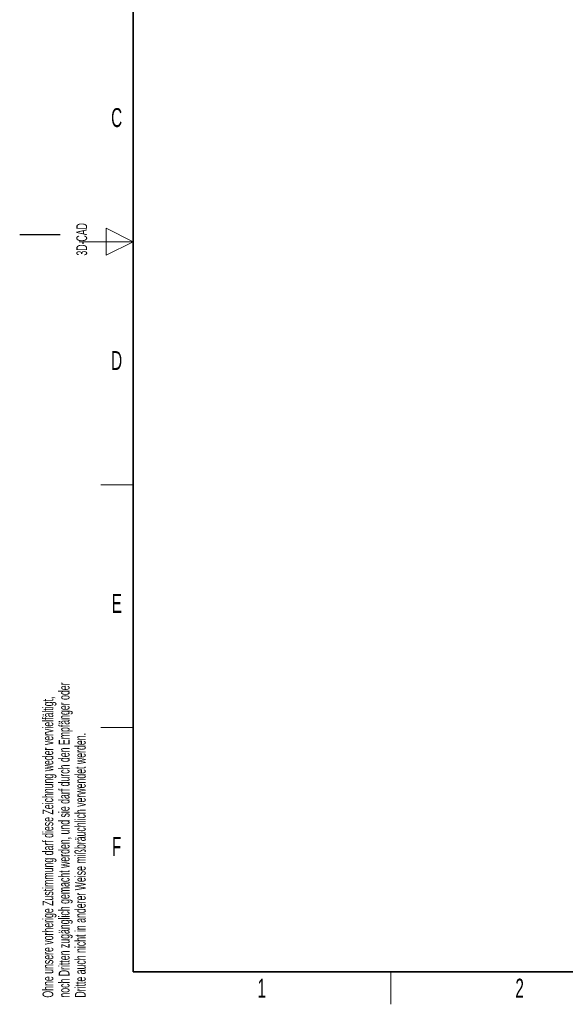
# Paper-space layout 'Blatt5' of a CAD drawing. Header units: millimetres. Extents: x 5 to 418, y 2 to 292.
# Tile 1 of 29: x 5 to 106, y 6 to 188. Entities that reach past the tile are written whole.
import ezdxf

# ---------------------------------------------------------------- set-up
doc = ezdxf.new("R2010")
doc.units = ezdxf.units.MM
doc.layers.add('SLD-0', color=7, linetype='Continuous')
doc.styles.add('SLDTEXTSTYLE1', font='TXT', dxfattribs={"width": 0.605})

psp = doc.layouts.new('Blatt5')

# ---------------------------------------------------------------- linework, layer by layer
at = {"layer": 'SLD-0', "lineweight": 35}
for p, q in [((26, 282.5), (26, 12)), ((26, 12), (408, 12))]:
    psp.add_line(p, q, dxfattribs=at)
at = {"layer": 'SLD-0', "lineweight": 18}
for p, q in [((26, 147.25), (21, 149.75)), ((21, 149.75), (21, 144.75)), ((16, 147.25), (26, 147.25)), ((21, 144.75), (26, 147.25)), ((20, 102.25), (26, 102.25)), ((20, 57.25), (26, 57.25)), ((73.75, 6), (73.75, 12))]:
    psp.add_line(p, q, dxfattribs=at)
at = {"layer": 'SLD-0'}
psp.add_line((12.5, 148.5), (5, 148.5), dxfattribs=at)

# ---------------------------------------------------------------- texts
at = {"layer": 'SLD-0', "char_height": 3.5, "attachment_point": 2, "style": 'SLDTEXTSTYLE1'}
for s, insert in [('C', (22.9597, 172.0011)), ('D', (22.9597, 127.0011)), ('E', (22.9816, 82.0011)), ('F', (22.9536, 37.0011)), ('1', (49.8527, 10.743)), ('2', (97.6027, 10.743))]:
    psp.add_mtext(s, dxfattribs=dict(at, insert=insert))
at = {"layer": 'SLD-0', "char_height": 2, "attachment_point": 1, "rotation": 90, "style": 'SLDTEXTSTYLE1'}
for s, insert in [('3D-CAD', (15.4939, 144.6806)), ('noch Dritten zugänglich gemacht werden, und sie darf durch den Empfänger oder', (12.2299, 7.2381)), ('Ohne unsere vorherige Zustimmung darf diese Zeichnung weder vervielfältigt,', (9.2299, 7.2381)), ('Dritte auch nicht in anderer Weise mißbräuchlich verwendet werden.', (15.2299, 7.2381))]:
    psp.add_mtext(s, dxfattribs=dict(at, insert=insert))

doc.saveas('drawing.dxf')
